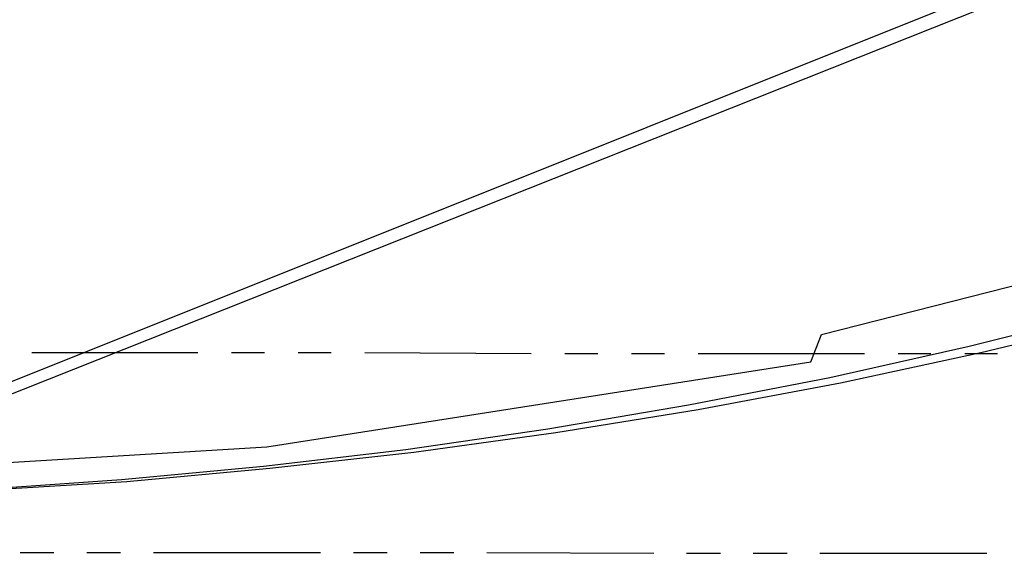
# Model space of a CAD drawing. Header units: feet. Extents: x -79 to 198, y -22 to 181.
# Tile 34 of 256: x 70 to 84, y 7 to 15. Entities that reach past the tile are written whole.
import ezdxf

# ---------------------------------------------------------------- set-up
doc = ezdxf.new("R2010")
doc.units = ezdxf.units.FT
doc.layers.add('A-AREA-UNIDAD', color=30, linetype='CONTINUOUS')
doc.layers.add('A-LINEA', color=7, linetype='CONTINUOUS')

msp = doc.modelspace()

# ---------------------------------------------------------------- linework, layer by layer
at = {"layer": 'A-AREA-UNIDAD'}
msp.add_lwpolyline([(66.048, 7.8756), (73.408, 8.32), (81.568, 9.6), (81.728, 10.0089), (89.28, 11.9289), (96.72, 14.5956), (102.32, 17.1556), (107.92, 20.2489), (113.92, 24.1956)], dxfattribs=at)
at = {"layer": 'A-LINEA'}
for p, q in [((66.5385, 8.0853), (121.2252, 29.9819)), ((66.1153, 7.7422), (121.4491, 29.735)), ((69.88, 9.7378), (72.3733, 9.7378)), ((72.88, 9.7378), (73.3733, 9.7378)), ((73.88, 9.7378), (74.3733, 9.7378)), ((74.88, 9.7378), (77.3733, 9.7244)), ((77.88, 9.7244), (78.3733, 9.7244)), ((78.88, 9.7244), (79.3733, 9.7244)), ((79.88, 9.7244), (82.3733, 9.7244)), ((82.88, 9.7244), (83.3733, 9.7244)), ((83.88, 9.7244), (84.3733, 9.7244)), ((69.7067, 6.7378), (70.2133, 6.7378)), ((70.7067, 6.7378), (71.2133, 6.7378)), ((71.7067, 6.7378), (74.2133, 6.7378)), ((74.7067, 6.7378), (75.2133, 6.7378)), ((75.7067, 6.7378), (76.2133, 6.7378)), ((76.7067, 6.7378), (79.2133, 6.7244)), ((79.7067, 6.7244), (80.2133, 6.7244)), ((80.7067, 6.7244), (81.2133, 6.7244)), ((81.7067, 6.7244), (84.2133, 6.7244))]:
    msp.add_line(p, q, dxfattribs=at)
for points in [[(69.08, 7.6844), (71.2267, 7.8311), (73.36, 8.0311), (75.4933, 8.2844), (77.6267, 8.5911), (79.7333, 8.9511), (81.8533, 9.3644), (83.9467, 9.8311), (86.0267, 10.3511), (88.0933, 10.9244), (90.1467, 11.5511), (92.1867, 12.2311), (94.2133, 12.9511), (96.2133, 13.7378), (98.1867, 14.5644), (100.1467, 15.4444), (102.0933, 16.3644), (104, 17.3378), (105.8933, 18.3644), (107.7467, 19.4311), (109.5867, 20.5511), (111.3867, 21.7111)], [(69.1467, 7.6711), (71.3067, 7.8044), (73.4533, 8.0044), (75.6133, 8.2444), (77.7467, 8.5378), (79.88, 8.8844), (82.0133, 9.2844), (84.12, 9.7378), (86.2267, 10.2444), (88.32, 10.8044), (90.4, 11.4044), (92.4533, 12.0578), (94.4933, 12.7644), (96.52, 13.5244), (98.5333, 14.3244), (100.52, 15.1778), (102.48, 16.0844), (104.4267, 17.0311), (106.3467, 18.0178), (108.24, 19.0711), (110.1067, 20.1511), (111.96, 21.2844)]]:
    msp.add_lwpolyline(points, dxfattribs=at)

doc.saveas('drawing.dxf')
